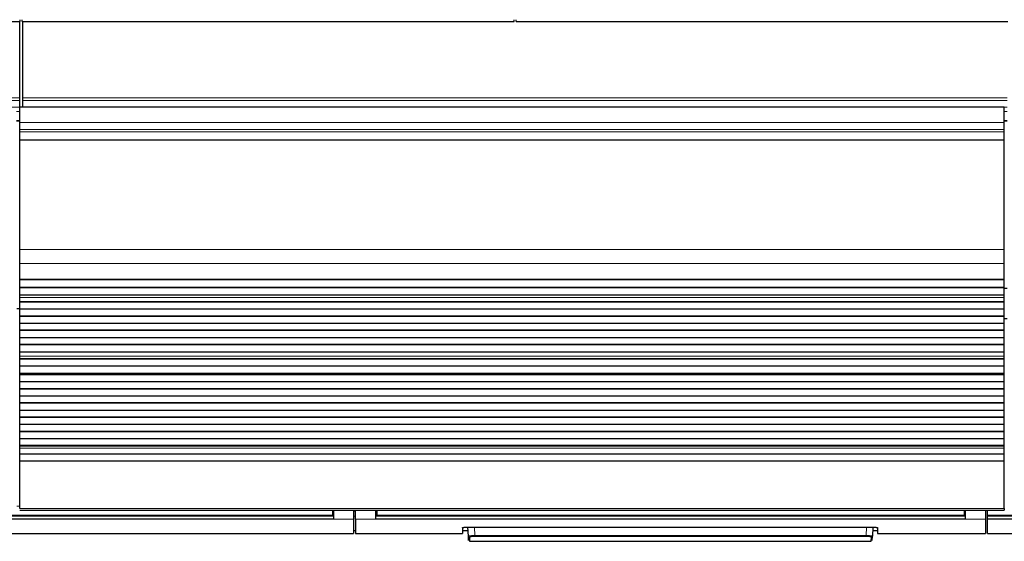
# Model space of a CAD drawing. Header units: inches. Extents: x 0 to 20790, y -12 to 14700.
# Tile 19 of 142: x 5068 to 6045, y 3119 to 3637. Entities that reach past the tile are written whole.
import ezdxf

# ---------------------------------------------------------------- set-up
doc = ezdxf.new("R2010")
doc.units = ezdxf.units.IN
doc.layers.add('1', color=7, linetype='Continuous', true_color=0xffffff)

msp = doc.modelspace()

# ---------------------------------------------------------------- linework, layer by layer
at = {"layer": '1', "color": 2, "linetype": 'Continuous', "lineweight": 25}
for p, q in [((4580.828, 3635.008), (5068.828, 3635.008)), ((5068.328, 3559.236), (5068.328, 3635.007)), ((5068.828, 3635.008), (5068.828, 3636.956)), ((5070.828, 3635.008), (5070.828, 3636.956)), ((5070.828, 3635.008), (5558.828, 3635.008)), ((5071.328, 3559.236), (5071.328, 3635.007)), ((5558.828, 3635.008), (5558.828, 3636.956)), ((5560.828, 3635.008), (5560.828, 3636.956)), ((5560.828, 3635.008), (6048.828, 3635.008)), ((5068.328, 3556.625), (5068.328, 3559.236)), ((5068.328, 3550.153), (5068.328, 3556.625)), ((5071.328, 3556.625), (5071.328, 3559.236)), ((5071.328, 3550.153), (5071.328, 3556.625)), ((5068.328, 3550.153), (5068.328, 3549.978)), ((6045.328, 3549.978), (5068.328, 3549.978)), ((5068.328, 3534.898), (5068.328, 3549.978)), ((5071.328, 3550.153), (5071.328, 3549.978)), ((6045.328, 3534.898), (6045.328, 3549.978)), ((5068.328, 3527.911), (5068.328, 3534.898)), ((5068.328, 3525.667), (5068.328, 3527.911)), ((6045.328, 3527.911), (6045.328, 3534.898)), ((6045.328, 3525.667), (6045.328, 3527.911)), ((5068.328, 3517.689), (5068.328, 3525.667)), ((5068.328, 3517.243), (5068.328, 3517.689)), ((5068.328, 3408.863), (5068.328, 3517.243)), ((6045.328, 3517.689), (6045.328, 3525.667)), ((6045.328, 3517.243), (6045.328, 3517.689)), ((6045.328, 3408.863), (6045.328, 3517.243)), ((5068.328, 3394.721), (5068.328, 3408.863)), ((6045.328, 3394.721), (6045.328, 3408.863)), ((5068.328, 3379.238), (5068.328, 3394.721)), ((6045.328, 3379.238), (6045.328, 3394.721)), ((5068.328, 3379.15), (5068.328, 3379.238)), ((5068.328, 3379.15), (6045.328, 3379.15)), ((5068.328, 3378.605), (5068.328, 3379.15)), ((5068.328, 3371.083), (5068.328, 3378.605)), ((6045.328, 3378.605), (5068.328, 3378.605)), ((5068.328, 3370.729), (5068.328, 3371.083)), ((6045.328, 3371.083), (5068.328, 3371.083)), ((5068.328, 3363.524), (5068.328, 3370.729)), ((6045.328, 3370.729), (5068.328, 3370.729)), ((6045.328, 3379.15), (6045.328, 3379.238)), ((6045.328, 3378.605), (6045.328, 3379.15)), ((6045.328, 3371.083), (6045.328, 3378.605)), ((6045.328, 3370.729), (6045.328, 3371.083)), ((6045.328, 3363.524), (6045.328, 3370.729)), ((5068.328, 3363.517), (5068.328, 3363.524)), ((6045.328, 3363.524), (5068.328, 3363.524)), ((5068.328, 3360.973), (5068.328, 3363.517)), ((6045.328, 3363.517), (5068.328, 3363.517)), ((5068.328, 3360.945), (5068.328, 3360.973)), ((5068.328, 3356.752), (5068.328, 3360.945)), ((6048.328, 3369.986), (6045.273, 3369.986)), ((6045.328, 3363.517), (6045.328, 3363.524)), ((6045.328, 3360.973), (6045.328, 3363.517)), ((6045.328, 3360.945), (6045.328, 3360.973)), ((6045.328, 3356.752), (6045.328, 3360.945)), ((5068.328, 3356.398), (5068.328, 3356.752)), ((6045.328, 3356.752), (5068.328, 3356.752)), ((5068.328, 3349.327), (5068.328, 3356.398)), ((6045.328, 3356.398), (5068.328, 3356.398)), ((6045.328, 3356.398), (6045.328, 3356.752)), ((6045.328, 3349.327), (6045.328, 3356.398)), ((5065.333, 3349.986), (5068.333, 3349.986)), ((5068.328, 3342.61), (5068.328, 3349.327)), ((6045.328, 3349.327), (5068.328, 3349.327)), ((5068.328, 3342.256), (5068.328, 3342.61)), ((6045.328, 3342.61), (5068.328, 3342.61)), ((5068.328, 3335.185), (5068.328, 3342.256)), ((6045.328, 3342.256), (5068.328, 3342.256)), ((6045.328, 3342.61), (6045.328, 3349.327)), ((6045.328, 3342.256), (6045.328, 3342.61)), ((6045.328, 3335.185), (6045.328, 3342.256)), ((5068.328, 3328.468), (5068.328, 3335.185)), ((6045.328, 3335.185), (5068.328, 3335.185)), ((6048.328, 3339.986), (6045.326, 3339.986)), ((6045.328, 3328.468), (6045.328, 3335.185)), ((5068.328, 3328.114), (5068.328, 3328.468)), ((6045.328, 3328.468), (5068.328, 3328.468)), ((5068.328, 3321.043), (5068.328, 3328.114)), ((6045.328, 3328.114), (5068.328, 3328.114)), ((6045.328, 3328.114), (6045.328, 3328.468)), ((6045.328, 3321.043), (6045.328, 3328.114)), ((5068.328, 3314.325), (5068.328, 3321.043)), ((6045.328, 3321.043), (5068.328, 3321.043)), ((5068.328, 3313.972), (5068.328, 3314.325)), ((6045.328, 3314.325), (5068.328, 3314.325)), ((5068.328, 3306.901), (5068.328, 3313.972)), ((6045.328, 3313.972), (5068.328, 3313.972)), ((6045.328, 3314.325), (6045.328, 3321.043)), ((6045.328, 3313.972), (6045.328, 3314.325)), ((6045.328, 3306.901), (6045.328, 3313.972)), ((5068.328, 3302.707), (5068.328, 3306.901)), ((6045.328, 3306.901), (5068.328, 3306.901)), ((5068.328, 3302.68), (5068.328, 3302.707)), ((5068.328, 3300.232), (5068.328, 3302.68)), ((6045.328, 3302.707), (6045.328, 3306.901)), ((6045.328, 3302.68), (6045.328, 3302.707)), ((6045.328, 3300.232), (6045.328, 3302.68)), ((5068.328, 3299.878), (5068.328, 3300.232)), ((6045.328, 3300.232), (5068.328, 3300.232)), ((5068.328, 3292.944), (5068.328, 3299.878)), ((6045.328, 3299.878), (5068.328, 3299.878)), ((5068.328, 3285.712), (5068.328, 3292.944)), ((6045.328, 3292.944), (5068.328, 3292.944)), ((6045.328, 3299.878), (6045.328, 3300.232)), ((6045.328, 3292.944), (6045.328, 3299.878)), ((6045.328, 3285.712), (6045.328, 3292.944)), ((5068.328, 3285.576), (5068.328, 3285.712)), ((6045.328, 3285.712), (5068.328, 3285.712)), ((5068.328, 3285.576), (6045.328, 3285.576)), ((5068.328, 3284.91), (5068.328, 3285.576)), ((5068.328, 3284.273), (5068.328, 3284.91)), ((6045.328, 3284.91), (5068.328, 3284.91)), ((5068.328, 3277.202), (5068.328, 3284.273)), ((6045.328, 3284.273), (5068.328, 3284.273)), ((6045.328, 3285.576), (6045.328, 3285.712)), ((6045.328, 3284.91), (6045.328, 3285.576)), ((6045.328, 3284.273), (6045.328, 3284.91)), ((6045.328, 3277.202), (6045.328, 3284.273)), ((5068.328, 3270.485), (5068.328, 3277.202)), ((6045.328, 3277.202), (5068.328, 3277.202)), ((6045.328, 3270.485), (6045.328, 3277.202)), ((5068.328, 3270.131), (5068.328, 3270.485)), ((6045.328, 3270.485), (5068.328, 3270.485)), ((5068.328, 3263.06), (5068.328, 3270.131)), ((6045.328, 3270.131), (5068.328, 3270.131)), ((6045.328, 3270.131), (6045.328, 3270.485)), ((6045.328, 3263.06), (6045.328, 3270.131)), ((5068.328, 3256.343), (5068.328, 3263.06)), ((6045.328, 3263.06), (5068.328, 3263.06)), ((5068.328, 3255.989), (5068.328, 3256.343)), ((6045.328, 3256.343), (5068.328, 3256.343)), ((5068.328, 3248.918), (5068.328, 3255.989)), ((6045.328, 3255.989), (5068.328, 3255.989)), ((6045.328, 3256.343), (6045.328, 3263.06)), ((6045.328, 3255.989), (6045.328, 3256.343)), ((6045.328, 3248.918), (6045.328, 3255.989)), ((5068.328, 3242.2), (5068.328, 3248.918)), ((6045.328, 3248.918), (5068.328, 3248.918)), ((6045.328, 3242.2), (6045.328, 3248.918)), ((5068.328, 3241.847), (5068.328, 3242.2)), ((6045.328, 3242.2), (5068.328, 3242.2)), ((5068.328, 3234.776), (5068.328, 3241.847)), ((6045.328, 3241.847), (5068.328, 3241.847)), ((5068.328, 3228.058), (5068.328, 3234.776)), ((6045.328, 3234.776), (5068.328, 3234.776)), ((6045.328, 3241.847), (6045.328, 3242.2)), ((6045.328, 3234.776), (6045.328, 3241.847)), ((6045.328, 3228.058), (6045.328, 3234.776)), ((5068.328, 3227.705), (5068.328, 3228.058)), ((6045.328, 3228.058), (5068.328, 3228.058)), ((5068.328, 3220.634), (5068.328, 3227.705)), ((6045.328, 3227.705), (5068.328, 3227.705)), ((6045.328, 3227.705), (6045.328, 3228.058)), ((6045.328, 3220.634), (6045.328, 3227.705)), ((5068.328, 3213.916), (5068.328, 3220.634)), ((6045.328, 3220.634), (5068.328, 3220.634)), ((6045.328, 3213.916), (6045.328, 3220.634)), ((5068.328, 3213.563), (5068.328, 3213.916)), ((6045.328, 3213.916), (5068.328, 3213.916)), ((5068.328, 3211.289), (5068.328, 3213.563)), ((6045.328, 3213.563), (5068.328, 3213.563)), ((5068.328, 3205.431), (5068.328, 3211.289)), ((5068.328, 3198.535), (5068.328, 3205.431)), ((6045.328, 3205.431), (5068.328, 3205.431)), ((6045.328, 3213.563), (6045.328, 3213.916)), ((6045.328, 3211.289), (6045.328, 3213.563)), ((6045.328, 3205.431), (6045.328, 3211.289)), ((6045.328, 3198.535), (6045.328, 3205.431)), ((5068.328, 3151.57), (5068.328, 3198.535)), ((6045.328, 3198.535), (5068.328, 3198.535)), ((6045.328, 3151.57), (6045.328, 3198.535)), ((5068.328, 3149.836), (6045.328, 3149.836)), ((5378.578, 3149.836), (5378.578, 3144.852)), ((5379.578, 3149.836), (5379.578, 3140.987)), ((5399.578, 3149.836), (5399.578, 3140.987)), ((5401.578, 3140.987), (5401.578, 3149.836)), ((5421.578, 3140.987), (5421.578, 3149.836)), ((5422.578, 3149.836), (5422.578, 3144.852)), ((6005.578, 3149.836), (6005.578, 3144.852)), ((6006.578, 3149.836), (6006.578, 3140.987)), ((6026.578, 3149.836), (6026.578, 3140.987)), ((6028.528, 3144.852), (6028.528, 3149.836)), ((6045.328, 3151.57), (6045.328, 3149.836)), ((5379.578, 3140.987), (4794.578, 3140.987)), ((5378.578, 3144.062), (4795.578, 3144.062)), ((5378.578, 3144.852), (5378.578, 3144.062)), ((5399.578, 3140.987), (5399.578, 3126.749)), ((5401.578, 3140.987), (5401.578, 3126.749)), ((6006.578, 3140.987), (5421.578, 3140.987)), ((5422.578, 3144.852), (5422.578, 3144.062)), ((6005.578, 3144.062), (5422.578, 3144.062)), ((6005.578, 3144.852), (6005.578, 3144.062)), ((6026.578, 3140.987), (6026.578, 3126.749)), ((6028.528, 3144.062), (6028.528, 3144.852)), ((6028.528, 3144.062), (6028.528, 3143.951)), ((6358.578, 3144.062), (6028.528, 3144.062)), ((6028.528, 3140.987), (6028.528, 3143.951)), ((6028.528, 3126.749), (6028.528, 3140.987)), ((6359.578, 3140.987), (6028.528, 3140.987)), ((4774.578, 3126.749), (5399.578, 3126.749)), ((5399.578, 3129.749), (5401.578, 3129.749)), ((5401.578, 3126.749), (5507.578, 3126.749)), ((5507.578, 3132.458), (5507.578, 3126.749)), ((5507.578, 3129.749), (5513.29, 3129.749)), ((5512.578, 3132.955), (5914.578, 3132.955)), ((5513.584, 3124.142), (5513.122, 3132.954)), ((5915.034, 3132.947), (5914.572, 3124.142)), ((5914.866, 3129.749), (5919.578, 3129.749)), ((5919.578, 3132.458), (5919.578, 3126.749)), ((5919.578, 3126.749), (6026.578, 3126.749)), ((6028.528, 3126.749), (6379.578, 3126.749)), ((5513.809, 3119.857), (5513.584, 3124.142)), ((5514.583, 3123.198), (5514.807, 3118.909)), ((5514.807, 3118.909), (5913.349, 3118.909)), ((5913.349, 3118.909), (5913.574, 3123.198)), ((5914.348, 3119.857), (5914.572, 3124.142))]:
    msp.add_line(p, q, dxfattribs=at)
at = {"layer": '1', "color": 110, "linetype": 'Continuous', "lineweight": 13}
for p, q in [((5068.328, 3559.236), (4091.328, 3559.236)), ((5068.328, 3556.625), (4091.328, 3556.625)), ((6048.328, 3559.236), (5071.328, 3559.236)), ((6048.328, 3556.625), (5071.328, 3556.625)), ((5068.328, 3550.153), (4091.328, 3550.153)), ((6048.328, 3550.153), (5071.328, 3550.153)), ((5068.328, 3545.801), (5065.321, 3545.801)), ((5068.328, 3536.786), (5065.321, 3536.786)), ((6048.328, 3545.801), (6045.321, 3545.801)), ((6048.328, 3536.786), (6045.321, 3536.786)), ((5068.328, 3536.286), (5065.321, 3536.286)), ((5068.328, 3536.285), (5065.321, 3536.285)), ((6045.328, 3534.898), (5068.328, 3534.898)), ((6045.328, 3527.911), (5068.328, 3527.911)), ((6048.328, 3536.286), (6045.321, 3536.286)), ((6048.328, 3536.285), (6045.321, 3536.285)), ((6045.328, 3525.667), (5068.328, 3525.667)), ((6045.328, 3517.689), (5068.328, 3517.689)), ((6045.328, 3517.243), (5068.328, 3517.243)), ((6045.328, 3408.863), (5068.328, 3408.863)), ((6045.328, 3394.721), (5068.328, 3394.721)), ((6045.328, 3379.238), (5068.328, 3379.238)), ((6045.328, 3360.973), (5068.328, 3360.973)), ((6045.328, 3360.945), (5068.328, 3360.945)), ((6045.328, 3302.707), (5068.328, 3302.707)), ((6045.328, 3302.68), (5068.328, 3302.68)), ((6045.328, 3211.289), (5068.328, 3211.289)), ((5068.331, 3153.819), (5065.334, 3153.819)), ((6045.328, 3151.57), (5068.328, 3151.57)), ((5379.578, 3148.862), (5378.573, 3148.862)), ((5401.578, 3148.862), (5399.578, 3148.862)), ((5422.584, 3148.862), (5421.578, 3148.862)), ((6006.578, 3148.862), (6005.573, 3148.862)), ((5399.578, 3140.987), (5379.578, 3140.987)), ((5421.578, 3140.987), (5401.578, 3140.987)), ((6026.578, 3140.987), (6006.578, 3140.987)), ((5519.613, 3132.954), (5520.05, 3124.623)), ((5908.106, 3124.623), (5908.543, 3132.954)), ((5520.05, 3124.623), (5520.05, 3123.679)), ((5520.05, 3124.623), (5908.106, 3124.623)), ((5908.106, 3123.679), (5520.05, 3123.679)), ((5908.106, 3124.623), (5908.106, 3123.679))]:
    msp.add_line(p, q, dxfattribs=at)
for centre, major_axis, start_param, end_param in [((5514.583, 3124.195), (0.999, 0.052), 3.1415927, 4.6602164), ((5913.574, 3124.195), (-0.999, 0.052), 1.6229689, 3.1415927)]:
    msp.add_ellipse(centre, major_axis=major_axis, ratio=0.9964159, start_param=start_param, end_param=end_param, dxfattribs=at)
at = {"layer": '1', "color": 2, "linetype": 'Continuous', "lineweight": 25}
for points in [[(5379.578, 3143.951), (4794.578, 3143.951)], [(6006.578, 3143.951), (5421.578, 3143.951)], [(6359.578, 3143.951), (6028.528, 3143.951)]]:
    msp.add_open_spline(points, degree=1, dxfattribs=at)
at = {"layer": '1', "color": 110, "linetype": 'Continuous', "lineweight": 13}
for points, degree in [([(5378.578, 3144.852), (4795.578, 3144.852)], 1), ([(5399.578, 3143.951), (5400.245, 3143.951), (5400.911, 3143.951), (5401.578, 3143.951)], 3), ([(6005.578, 3144.852), (5422.578, 3144.852)], 1), ([(6358.578, 3144.852), (6028.528, 3144.852)], 1)]:
    msp.add_open_spline(points, degree=degree, dxfattribs=at)
at = {"layer": '1', "color": 2, "linetype": 'Continuous', "lineweight": 25}
for points, knots in [([(5507.578, 3132.458), (5507.578, 3132.474), (5507.586, 3132.49), (5507.618, 3132.521), (5507.666, 3132.553), (5507.745, 3132.584), (5507.805, 3132.603), (5507.817, 3132.607), (5507.843, 3132.615), (5507.856, 3132.619), (5507.898, 3132.63), (5507.927, 3132.638), (5508.021, 3132.66), (5508.161, 3132.69), (5508.328, 3132.717), (5508.464, 3132.738), (5508.511, 3132.744), (5508.584, 3132.754), (5508.609, 3132.757), (5508.66, 3132.764), (5508.686, 3132.767), (5508.816, 3132.783), (5508.926, 3132.795), (5509.156, 3132.818), (5509.398, 3132.84), (5509.66, 3132.86), (5509.83, 3132.871), (5509.865, 3132.874), (5509.934, 3132.878), (5509.969, 3132.88), (5510.075, 3132.887), (5510.147, 3132.891), (5510.363, 3132.902), (5510.658, 3132.917), (5510.964, 3132.928), (5511.199, 3132.935), (5511.278, 3132.937), (5511.437, 3132.941), (5511.518, 3132.943), (5511.76, 3132.948), (5512.085, 3132.953), (5512.413, 3132.955), (5512.578, 3132.955)], [0, 0, 0, 0, 0.0625, 0.0625, 0.125, 0.1875, 0.1875, 0.203125, 0.203125, 0.21875, 0.21875, 0.25, 0.25, 0.3125, 0.375, 0.375, 0.40625, 0.40625, 0.421875, 0.421875, 0.4375, 0.4375, 0.5, 0.5, 0.5625, 0.625, 0.625, 0.640625, 0.640625, 0.65625, 0.65625, 0.6875, 0.6875, 0.75, 0.8125, 0.8125, 0.84375, 0.84375, 0.875, 0.875, 0.9375, 1, 1, 1, 1]), ([(5914.578, 3132.955), (5914.743, 3132.955), (5914.907, 3132.954), (5915.231, 3132.95), (5915.553, 3132.946), (5915.87, 3132.938), (5916.066, 3132.932), (5916.106, 3132.93), (5916.184, 3132.928), (5916.223, 3132.926), (5916.339, 3132.922), (5916.416, 3132.919), (5916.643, 3132.91), (5916.938, 3132.896), (5917.217, 3132.879), (5917.421, 3132.865), (5917.521, 3132.858), (5917.619, 3132.85), (5917.684, 3132.845), (5917.717, 3132.843), (5917.876, 3132.83), (5917.997, 3132.819), (5918.228, 3132.795), (5918.446, 3132.771), (5918.641, 3132.745), (5918.756, 3132.728), (5918.778, 3132.725), (5918.822, 3132.718), (5918.844, 3132.714), (5918.907, 3132.704), (5918.948, 3132.697), (5919.064, 3132.675), (5919.203, 3132.646), (5919.313, 3132.616), (5919.385, 3132.593), (5919.407, 3132.585), (5919.447, 3132.569), (5919.465, 3132.561), (5919.513, 3132.538), (5919.562, 3132.506), (5919.578, 3132.474), (5919.578, 3132.458)], [0, 0, 0, 0, 0.0625, 0.0625, 0.125, 0.1875, 0.1875, 0.203125, 0.203125, 0.21875, 0.21875, 0.25, 0.25, 0.3125, 0.375, 0.375, 0.40625, 0.421875, 0.421875, 0.4375, 0.4375, 0.5, 0.5, 0.5625, 0.625, 0.625, 0.640625, 0.640625, 0.65625, 0.65625, 0.6875, 0.6875, 0.75, 0.8125, 0.8125, 0.84375, 0.84375, 0.875, 0.875, 0.9375, 1, 1, 1, 1])]:
    msp.add_open_spline(points, degree=3, knots=knots, dxfattribs=at)
at = {"layer": '1', "color": 110, "linetype": 'Continuous', "lineweight": 13}
for points, knots in [([(5520.05, 3124.623), (5519.835, 3124.621), (5519.408, 3124.616), (5518.985, 3124.609), (5518.722, 3124.603), (5518.669, 3124.602), (5518.565, 3124.599), (5518.409, 3124.595), (5518.256, 3124.591), (5517.951, 3124.583), (5517.553, 3124.57), (5517.17, 3124.554), (5516.936, 3124.544), (5516.889, 3124.542), (5516.797, 3124.537), (5516.75, 3124.535), (5516.613, 3124.529), (5516.523, 3124.524), (5516.258, 3124.51), (5515.919, 3124.49), (5515.608, 3124.468), (5515.384, 3124.452), (5515.311, 3124.446), (5515.205, 3124.437), (5515.169, 3124.434), (5515.1, 3124.428), (5515.066, 3124.425), (5514.897, 3124.41), (5514.772, 3124.398), (5514.539, 3124.372), (5514.325, 3124.347), (5514.146, 3124.32), (5514.045, 3124.303), (5514.026, 3124.3), (5513.988, 3124.293), (5513.969, 3124.29), (5513.916, 3124.279), (5513.884, 3124.272), (5513.793, 3124.252), (5513.693, 3124.224), (5513.633, 3124.197), (5513.593, 3124.17), (5513.583, 3124.156), (5513.584, 3124.142)], [0, 0, 0, 0, 0.0625, 0.125, 0.125, 0.140625, 0.140625, 0.15625, 0.1875, 0.1875, 0.25, 0.3125, 0.3125, 0.328125, 0.328125, 0.34375, 0.34375, 0.375, 0.375, 0.4375, 0.5, 0.5, 0.53125, 0.53125, 0.546875, 0.546875, 0.5625, 0.5625, 0.625, 0.625, 0.6875, 0.75, 0.75, 0.765625, 0.765625, 0.78125, 0.78125, 0.8125, 0.8125, 0.875, 0.9375, 0.9375, 1, 1, 1, 1]), ([(5520.05, 3123.679), (5519.868, 3123.679), (5519.506, 3123.678), (5519.148, 3123.673), (5518.925, 3123.669), (5518.88, 3123.668), (5518.792, 3123.666), (5518.748, 3123.665), (5518.617, 3123.662), (5518.53, 3123.66), (5518.272, 3123.653), (5517.935, 3123.642), (5517.611, 3123.628), (5517.412, 3123.619), (5517.373, 3123.617), (5517.294, 3123.613), (5517.255, 3123.611), (5517.139, 3123.604), (5517.063, 3123.6), (5516.839, 3123.587), (5516.552, 3123.567), (5516.289, 3123.546), (5516.1, 3123.529), (5516.007, 3123.52), (5515.918, 3123.512), (5515.86, 3123.505), (5515.831, 3123.502), (5515.689, 3123.487), (5515.583, 3123.474), (5515.386, 3123.448), (5515.205, 3123.421), (5515.054, 3123.393), (5514.97, 3123.375), (5514.953, 3123.371), (5514.922, 3123.364), (5514.906, 3123.36), (5514.861, 3123.349), (5514.834, 3123.342), (5514.758, 3123.319), (5514.673, 3123.29), (5514.623, 3123.259), (5514.598, 3123.236), (5514.589, 3123.225), (5514.585, 3123.214), (5514.583, 3123.206), (5514.582, 3123.202), (5514.583, 3123.198)], [0, 0, 0, 0, 0.0625, 0.125, 0.125, 0.140625, 0.140625, 0.15625, 0.15625, 0.1875, 0.1875, 0.25, 0.3125, 0.3125, 0.328125, 0.328125, 0.34375, 0.34375, 0.375, 0.375, 0.4375, 0.5, 0.5, 0.53125, 0.546875, 0.546875, 0.5625, 0.5625, 0.625, 0.625, 0.6875, 0.75, 0.75, 0.765625, 0.765625, 0.78125, 0.78125, 0.8125, 0.8125, 0.875, 0.9375, 0.9375, 0.96875, 0.984375, 0.984375, 1, 1, 1, 1]), ([(5914.572, 3124.142), (5914.573, 3124.156), (5914.553, 3124.183), (5914.492, 3124.211), (5914.441, 3124.228), (5914.43, 3124.232), (5914.407, 3124.239), (5914.371, 3124.249), (5914.329, 3124.26), (5914.238, 3124.28), (5914.097, 3124.307), (5913.918, 3124.334), (5913.77, 3124.354), (5913.717, 3124.36), (5913.636, 3124.37), (5913.608, 3124.373), (5913.551, 3124.38), (5913.522, 3124.383), (5913.375, 3124.399), (5913.124, 3124.423), (5912.842, 3124.446), (5912.618, 3124.463), (5912.541, 3124.469), (5912.423, 3124.477), (5912.384, 3124.48), (5912.303, 3124.485), (5912.262, 3124.488), (5912.056, 3124.501), (5911.885, 3124.511), (5911.533, 3124.529), (5911.352, 3124.538), (5910.979, 3124.555), (5910.788, 3124.562), (5910.541, 3124.571), (5910.492, 3124.573), (5910.392, 3124.576), (5910.341, 3124.578), (5910.19, 3124.583), (5910.089, 3124.586), (5909.784, 3124.595), (5909.374, 3124.605), (5908.956, 3124.612), (5908.534, 3124.619), (5908.321, 3124.621), (5908.106, 3124.623)], [0, 0, 0, 0, 0.0625, 0.125, 0.125, 0.140625, 0.140625, 0.15625, 0.1875, 0.1875, 0.25, 0.3125, 0.3125, 0.34375, 0.34375, 0.359375, 0.359375, 0.375, 0.375, 0.4375, 0.5, 0.5, 0.53125, 0.53125, 0.546875, 0.546875, 0.5625, 0.5625, 0.625, 0.625, 0.6875, 0.6875, 0.75, 0.75, 0.765625, 0.765625, 0.78125, 0.78125, 0.8125, 0.8125, 0.875, 0.9375, 0.9375, 1, 1, 1, 1]), ([(5908.106, 3123.679), (5908.197, 3123.679), (5908.288, 3123.679), (5908.469, 3123.678), (5908.559, 3123.678), (5908.828, 3123.675), (5909.183, 3123.67), (5909.531, 3123.663), (5909.789, 3123.656), (5909.875, 3123.653), (5910.003, 3123.649), (5910.046, 3123.647), (5910.13, 3123.644), (5910.172, 3123.643), (5910.381, 3123.635), (5910.543, 3123.628), (5910.858, 3123.613), (5911.012, 3123.605), (5911.309, 3123.587), (5911.453, 3123.578), (5911.628, 3123.565), (5911.662, 3123.562), (5911.73, 3123.557), (5911.831, 3123.549), (5911.928, 3123.541), (5912.117, 3123.524), (5912.356, 3123.5), (5912.567, 3123.475), (5912.691, 3123.458), (5912.716, 3123.455), (5912.763, 3123.448), (5912.787, 3123.445), (5912.856, 3123.435), (5912.9, 3123.428), (5913.025, 3123.407), (5913.176, 3123.379), (5913.294, 3123.35), (5913.37, 3123.328), (5913.394, 3123.32), (5913.426, 3123.309), (5913.436, 3123.305), (5913.455, 3123.298), (5913.465, 3123.294), (5913.507, 3123.275), (5913.558, 3123.244), (5913.574, 3123.214), (5913.574, 3123.198)], [0, 0, 0, 0, 0.03125, 0.03125, 0.0625, 0.0625, 0.125, 0.1875, 0.1875, 0.21875, 0.21875, 0.234375, 0.234375, 0.25, 0.25, 0.3125, 0.3125, 0.375, 0.375, 0.4375, 0.4375, 0.453125, 0.453125, 0.46875, 0.5, 0.5, 0.5625, 0.625, 0.625, 0.640625, 0.640625, 0.65625, 0.65625, 0.6875, 0.6875, 0.75, 0.8125, 0.8125, 0.84375, 0.84375, 0.859375, 0.859375, 0.875, 0.875, 0.9375, 1, 1, 1, 1])]:
    msp.add_open_spline(points, degree=3, knots=knots, dxfattribs=at)

doc.saveas('drawing.dxf')
